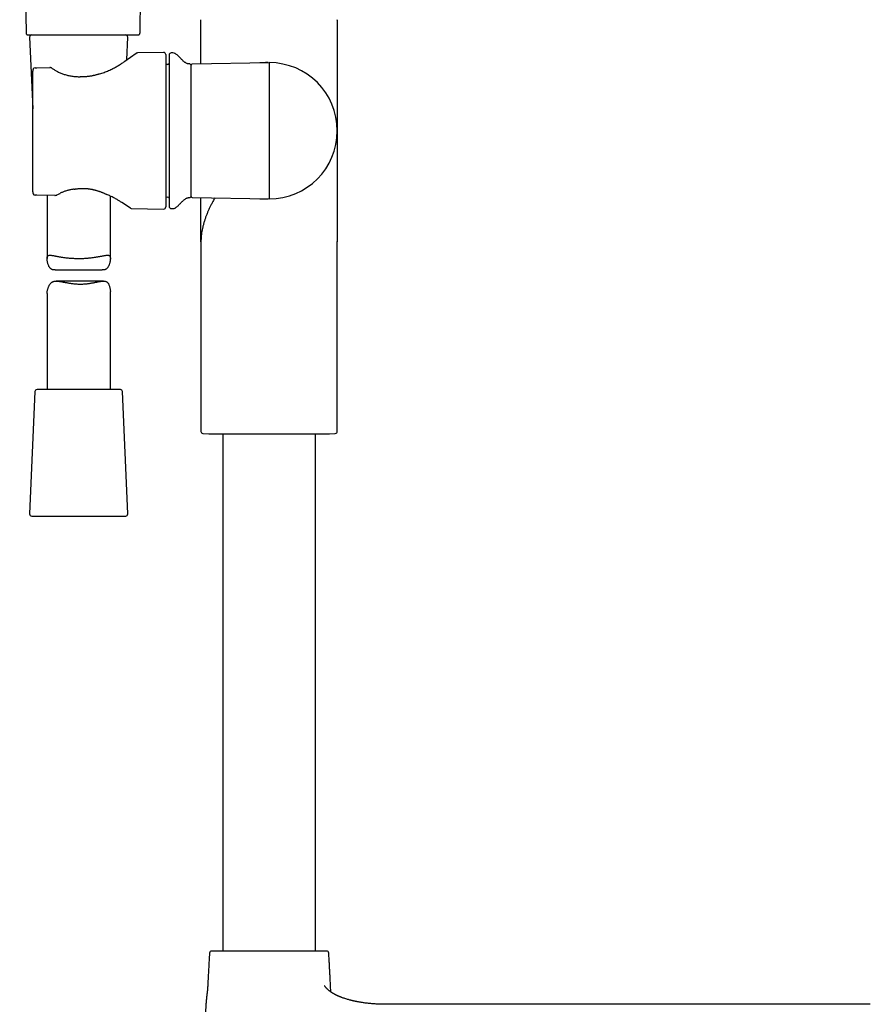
# Model space of a CAD drawing. Header units: millimetres. Extents: x 8 to 1020, y 12 to 2158.
# Tile 20 of 23: x 463 to 664, y 1679 to 1912. Entities that reach past the tile are written whole.
import ezdxf

# ---------------------------------------------------------------- set-up
doc = ezdxf.new("R2010")
doc.units = ezdxf.units.MM

msp = doc.modelspace()

# ---------------------------------------------------------------- linework, layer by layer
at = {"color": 7, "linetype": 'Continuous', "lineweight": 30}
for p, q in [((462.91, 2034.54), (464.41, 1909.12)), ((491.42, 1909.12), (492.91, 2034.54)), ((505.85, 1912.24), (505.85, 1912.23)), ((505.85, 1912.23), (505.85, 1912.24)), ((505.85, 1912.24), (505.85, 1912.24)), ((505.85, 1901.79), (505.85, 1912.24)), ((538.15, 1912.14), (538.15, 1912.24)), ((538.15, 1912.24), (538.15, 1885.92)), ((465.27, 1908.1), (466, 1891.16)), ((488.29, 1902.73), (488.52, 1908.1)), ((487.8, 1902.38), (490.51, 1904.28)), ((496.99, 1904.48), (490.79, 1904.37)), ((497.5, 1903.98), (497.5, 1885.92)), ((499.21, 1904.36), (498.79, 1904.36)), ((498.01, 1901.61), (497.5, 1901.59)), ((503.5, 1870.39), (503.5, 1901.45)), ((503.79, 1901.75), (522, 1902.07)), ((522, 1902.07), (522, 1885.92)), ((466, 1871.45), (466, 1900.07)), ((466.98, 1900.87), (470.07, 1900.91)), ((497.5, 1885.92), (497.5, 1867.87)), ((522, 1885.92), (522, 1869.77)), ((538.15, 1885.92), (538.15, 1859.6)), ((471.21, 1870.62), (466.99, 1870.66)), ((469.39, 1870.64), (469.39, 1855.67)), ((471.48, 1870.63), (471.52, 1870.63)), ((484.39, 1855.67), (484.39, 1870.45)), ((489.15, 1867.58), (487.09, 1868.93)), ((497.5, 1870.25), (498.01, 1870.23)), ((503.79, 1870.09), (522, 1869.77)), ((505.85, 1859.6), (505.85, 1870.05)), ((489.42, 1867.5), (496.99, 1867.37)), ((498.79, 1867.49), (499.21, 1867.48)), ((505.85, 1859.62), (505.85, 1859.6)), ((505.85, 1859.6), (505.85, 1814.7)), ((505.85, 1859.6), (505.85, 1859.6)), ((505.85, 1859.6), (505.85, 1859.6)), ((538.15, 1859.6), (538.15, 1859.71)), ((538.15, 1814.7), (538.15, 1859.6)), ((538.15, 1859.6), (538.15, 1859.6)), ((471.31, 1852.94), (482.48, 1852.94)), ((482.73, 1850.3), (471.58, 1850.3)), ((484.39, 1824.62), (484.39, 1847.81)), ((469.39, 1847.38), (469.39, 1824.62)), ((486.76, 1824.62), (467.02, 1824.62)), ((466.52, 1824.14), (465.27, 1795.14)), ((488.52, 1795.14), (487.26, 1824.14)), ((506.33, 1814.2), (507.69, 1814.13)), ((507.69, 1814.13), (522, 1814.13)), ((511, 1814.13), (511, 1691.57)), ((522, 1814.13), (536.31, 1814.13)), ((533, 1691.57), (533, 1814.13)), ((536.31, 1814.13), (537.67, 1814.2)), ((465.77, 1794.62), (477.48, 1794.62)), ((477.48, 1794.62), (488.02, 1794.62)), ((507.44, 1683.22), (507.45, 1683.24)), ((549.5, 1678.96), (549.35, 1678.96)), ((623, 1678.96), (549.5, 1678.96)), ((664.4, 1678.96), (623, 1678.96)), ((623, 1678.96), (623, 1678.96))]:
    msp.add_line(p, q, dxfattribs=at)
for centre, radius, start, end in [((465.77, 1908.12), 0.5, 90, 182.4813), ((488.02, 1908.12), 0.5, 357.5187, 90), ((490.8, 1903.87), 0.5, 91.233, 124.969), ((497, 1903.98), 0.5, 0, 91), ((498.8, 1903.86), 0.5, 91, 180), ((499.23, 1903.36), 1, 61.7897, 91), ((498, 1901.91), 0.3, 272, 0), ((503.2, 1901.44), 0.3, 0, 90.8412), ((503.8, 1901.45), 0.3, 91, 180), ((522, 1885.92), 16.15, 270, 90), ((466.56, 1900.36), 0.5, 90.8202, 154.3878), ((470.08, 1900.41), 0.5, 63.0662, 90.8202), ((470.3, 1900.3), 0.5, 54.931, 63.5471), ((481.68, 1898.84), 0.5, 105.5725, 108.1678), ((477.26, 1898.22), 0.5, 86.6138, 89.8504), ((466.56, 1871.16), 0.5, 205.3811, 269.5275), ((466.56, 1871.16), 0.5, 205.3163, 269.5275), ((475.78, 1872.57), 0.5, 276.8712, 279.712), ((483.94, 1871.2), 0.5, 243.9965, 246.6851), ((498, 1869.93), 0.3, 0, 88), ((503.2, 1870.4), 0.3, 269.1588, 0), ((503.8, 1870.39), 0.3, 180, 269), ((489.43, 1868), 0.5, 236.7746, 268.7195), ((497, 1867.87), 0.5, 269, 0), ((498.8, 1867.99), 0.5, 180, 269), ((499.23, 1868.48), 1, 269, 298.2103), ((467.02, 1824.12), 0.5, 90, 177.5187), ((486.76, 1824.12), 0.5, 2.4813, 90), ((506.35, 1814.7), 0.5, 180, 267.337), ((537.65, 1814.7), 0.5, 272.663, 0), ((465.77, 1795.12), 0.5, 177.5187, 270), ((488.02, 1795.12), 0.5, 270, 2.4813), ((508.37, 1691.07), 0.5, 90, 176.5802), ((535.63, 1691.07), 0.5, 3.4198, 90)]:
    msp.add_arc(centre, radius, start, end, dxfattribs=at)
for points, knots in [([(464.41, 1909.12), (464.41, 1909.08), (464.42, 1909.01), (464.45, 1908.91), (464.49, 1908.85), (464.53, 1908.79), (464.59, 1908.74), (464.67, 1908.68), (464.78, 1908.63), (464.86, 1908.63), (464.91, 1908.62)], [0, 0, 0, 0, 0.148739, 0.276199, 0.376027, 0.4501, 0.545411, 0.67235, 0.826666, 1, 1, 1, 1]), ([(464.91, 1908.62), (464.91, 1908.62), (464.92, 1908.62), (464.98, 1908.62), (465.08, 1908.62), (465.23, 1908.62), (465.41, 1908.62), (465.63, 1908.62), (465.89, 1908.62), (466.19, 1908.62), (466.52, 1908.62), (466.89, 1908.62), (467.3, 1908.62), (467.74, 1908.62), (468.21, 1908.62), (468.71, 1908.62), (469.24, 1908.62), (469.8, 1908.62), (470.38, 1908.62), (470.99, 1908.62), (471.62, 1908.62), (472.27, 1908.62), (472.93, 1908.62), (473.61, 1908.62), (474.31, 1908.62), (475.02, 1908.62), (475.73, 1908.62), (476.46, 1908.62), (477.18, 1908.62), (477.67, 1908.62), (477.91, 1908.62)], [0, 0, 0, 0, 0.035757, 0.071422, 0.107106, 0.14289, 0.178589, 0.214251, 0.249989, 0.285746, 0.32141, 0.357093, 0.392872, 0.428563, 0.464217, 0.499946, 0.535702, 0.571366, 0.607051, 0.642839, 0.678545, 0.714215, 0.749961, 0.785723, 0.821389, 0.857073, 0.892858, 0.928567, 0.964243, 1, 1, 1, 1]), ([(477.91, 1908.62), (478.16, 1908.62), (478.64, 1908.62), (479.37, 1908.62), (480.09, 1908.62), (480.81, 1908.62), (481.52, 1908.62), (482.21, 1908.62), (482.89, 1908.62), (483.56, 1908.62), (484.21, 1908.62), (484.84, 1908.62), (485.44, 1908.62), (486.03, 1908.62), (486.58, 1908.62), (487.11, 1908.62), (487.62, 1908.62), (488.09, 1908.62), (488.53, 1908.62), (488.93, 1908.62), (489.3, 1908.62), (489.64, 1908.62), (489.94, 1908.62), (490.2, 1908.62), (490.42, 1908.62), (490.6, 1908.62), (490.74, 1908.62), (490.84, 1908.62), (490.9, 1908.62), (490.93, 1908.62), (490.92, 1908.62), (490.92, 1908.62)], [0, 0, 0, 0, 0.035753, 0.071417, 0.107104, 0.14289, 0.178591, 0.214257, 0.250001, 0.285769, 0.321444, 0.357138, 0.392925, 0.428622, 0.464281, 0.500013, 0.535766, 0.571426, 0.607107, 0.642887, 0.678586, 0.714247, 0.749985, 0.785746, 0.821413, 0.857101, 0.892885, 0.928583, 0.964244, 0.99998, 1, 1, 1, 1]), ([(490.92, 1908.62), (490.96, 1908.63), (491.03, 1908.63), (491.12, 1908.66), (491.19, 1908.7), (491.25, 1908.74), (491.3, 1908.8), (491.36, 1908.88), (491.41, 1908.99), (491.41, 1909.07), (491.42, 1909.12)], [0, 0, 0, 0, 0.148739, 0.276199, 0.376027, 0.4501, 0.545411, 0.67235, 0.826666, 1, 1, 1, 1]), ([(498.3, 1903.86), (498.3, 1903.85), (498.3, 1903.85), (498.3, 1903.82), (498.3, 1903.77), (498.3, 1903.69), (498.3, 1903.6), (498.3, 1903.49), (498.3, 1903.37), (498.3, 1903.24), (498.3, 1903.1), (498.3, 1902.95), (498.3, 1902.78), (498.3, 1902.59), (498.3, 1902.37), (498.3, 1902.12), (498.3, 1901.85), (498.3, 1901.56), (498.3, 1901.26), (498.3, 1900.91), (498.3, 1900.52), (498.3, 1900.08), (498.3, 1899.61), (498.3, 1899.12), (498.3, 1898.61), (498.3, 1898.07), (498.3, 1897.52), (498.3, 1896.94), (498.3, 1896.35), (498.3, 1895.78), (498.3, 1895.23), (498.3, 1894.71), (498.3, 1894.17), (498.3, 1893.63), (498.3, 1893.08), (498.3, 1892.54), (498.3, 1892), (498.3, 1891.48), (498.3, 1890.95), (498.3, 1890.41), (498.3, 1889.87), (498.3, 1889.33), (498.3, 1888.74), (498.3, 1888.08), (498.3, 1887.37), (498.3, 1886.65), (498.3, 1886.16), (498.3, 1885.92)], [0, 0, 0, 0, 0.02177, 0.0435, 0.065216, 0.086942, 0.108705, 0.131337, 0.14945, 0.167541, 0.185625, 0.203717, 0.221831, 0.239982, 0.261458, 0.282887, 0.304293, 0.325702, 0.347137, 0.368623, 0.394938, 0.421188, 0.447418, 0.473675, 0.500001, 0.526315, 0.552566, 0.578796, 0.605052, 0.631379, 0.652855, 0.674284, 0.69569, 0.717099, 0.738534, 0.76002, 0.779809, 0.79956, 0.81929, 0.839021, 0.85877, 0.878556, 0.897514, 0.923137, 0.948731, 0.974338, 1, 1, 1, 1]), ([(503.2, 1901.75), (503.13, 1901.75), (503, 1901.75), (502.79, 1901.79), (502.57, 1901.85), (502.36, 1901.95), (502.16, 1902.06), (501.93, 1902.22), (501.67, 1902.43), (501.39, 1902.7), (501.14, 1902.96), (500.89, 1903.22), (500.66, 1903.47), (500.43, 1903.7), (500.19, 1903.91), (499.95, 1904.1), (499.78, 1904.2), (499.7, 1904.24)], [0, 0, 0, 0, 0.042353, 0.093616, 0.1447, 0.196269, 0.24872, 0.302215, 0.388253, 0.475987, 0.564071, 0.641855, 0.718339, 0.793233, 0.866404, 0.938009, 1, 1, 1, 1]), ([(481.55, 1899.33), (481.74, 1899.38), (482.11, 1899.49), (482.66, 1899.67), (483.2, 1899.87), (483.72, 1900.08), (484.24, 1900.31), (484.72, 1900.53), (485.17, 1900.76), (485.6, 1900.99), (486, 1901.22), (486.4, 1901.45), (486.77, 1901.69), (487.14, 1901.92), (487.48, 1902.16), (487.69, 1902.31), (487.8, 1902.38)], [0, 0, 0, 0, 0.072812, 0.14567, 0.218484, 0.292977, 0.367518, 0.442012, 0.51044, 0.578942, 0.647444, 0.715871, 0.78686, 0.857936, 0.929011, 1, 1, 1, 1]), ([(487.8, 1902.38), (487.8, 1902.38), (487.8, 1902.38), (487.8, 1902.38), (487.8, 1902.38), (487.8, 1902.38)], [0, 0, 0, 0, 0.406881, 0.754699, 1, 1, 1, 1]), ([(521.71, 1902.07), (521.71, 1902.07), (521.71, 1902.07), (521.7, 1902.07), (521.7, 1902.07), (521.69, 1902.07), (521.68, 1902.07), (521.67, 1902.07), (521.65, 1902.07), (521.64, 1902.07), (521.62, 1902.07), (521.6, 1902.07), (521.58, 1902.07), (521.56, 1902.07), (521.54, 1902.07), (521.51, 1902.07), (521.48, 1902.07), (521.45, 1902.07), (521.42, 1902.07), (521.39, 1902.07), (521.35, 1902.07), (521.32, 1902.07), (521.28, 1902.07), (521.23, 1902.07), (521.18, 1902.07), (521.12, 1902.06), (521.06, 1902.06), (520.99, 1902.06), (520.93, 1902.06), (520.88, 1902.06), (520.83, 1902.06), (520.79, 1902.06), (520.76, 1902.06), (520.73, 1902.06), (520.7, 1902.06), (520.67, 1902.05), (520.63, 1902.05), (520.58, 1902.05), (520.54, 1902.05), (520.5, 1902.05), (520.46, 1902.05), (520.43, 1902.05), (520.39, 1902.05), (520.36, 1902.05), (520.34, 1902.05), (520.31, 1902.05), (520.29, 1902.04), (520.27, 1902.04), (520.26, 1902.04), (520.24, 1902.04), (520.22, 1902.04), (520.2, 1902.04), (520.17, 1902.04), (520.14, 1902.04), (520.12, 1902.04), (520.09, 1902.04), (520.05, 1902.04), (520.02, 1902.04), (519.98, 1902.04), (519.94, 1902.04), (519.9, 1902.04), (519.85, 1902.04), (519.82, 1902.03), (519.81, 1902.03)], [0, 0, 0, 0, 0.041482, 0.080947, 0.11839, 0.153809, 0.187201, 0.218564, 0.247895, 0.272997, 0.296391, 0.318077, 0.338056, 0.356329, 0.3729, 0.388736, 0.402637, 0.414613, 0.424678, 0.431263, 0.437198, 0.444226, 0.452494, 0.462205, 0.4732, 0.485473, 0.49902, 0.513236, 0.526248, 0.537928, 0.54826, 0.557278, 0.564985, 0.571407, 0.577841, 0.587445, 0.598383, 0.610652, 0.620944, 0.632217, 0.644574, 0.658018, 0.671093, 0.682544, 0.692374, 0.699768, 0.70588, 0.710814, 0.71679, 0.724712, 0.734389, 0.745947, 0.759385, 0.774704, 0.792232, 0.811707, 0.833129, 0.856496, 0.881806, 0.908554, 0.937171, 0.967654, 1, 1, 1, 1]), ([(522, 1902.07), (521.99, 1902.07), (521.96, 1902.07), (521.94, 1902.07), (521.93, 1902.07)], [0, 0, 0, 0, 0.493508, 1, 1, 1, 1]), ([(466.11, 1900.58), (466.1, 1900.55), (466.08, 1900.5), (466.05, 1900.41), (466.02, 1900.31), (466.01, 1900.21), (466, 1900.13), (466, 1900.08), (466, 1900.07)], [0, 0, 0, 0, 0.156704, 0.347665, 0.542676, 0.741186, 0.942127, 1, 1, 1, 1]), ([(466.56, 1900.86), (466.57, 1900.86), (466.6, 1900.86), (466.65, 1900.87), (466.7, 1900.87), (466.76, 1900.87), (466.82, 1900.87), (466.87, 1900.87), (466.92, 1900.87), (466.96, 1900.87), (466.98, 1900.87)], [0, 0, 0, 0, 0.180047, 0.359891, 0.501098, 0.642012, 0.731117, 0.820109, 0.9101, 1, 1, 1, 1]), ([(470.53, 1900.75), (470.52, 1900.75), (470.45, 1900.79), (470.37, 1900.82), (470.3, 1900.86)], [0, 0, 0, 0, 0.035025, 1, 1, 1, 1]), ([(470.59, 1900.71), (470.69, 1900.64), (470.88, 1900.51), (471.2, 1900.31), (471.54, 1900.12), (471.9, 1899.93), (472.28, 1899.75), (472.67, 1899.58), (473.07, 1899.43), (473.48, 1899.29), (473.91, 1899.16), (474.35, 1899.05), (474.81, 1898.95), (475.28, 1898.87), (475.76, 1898.81), (476.26, 1898.76), (476.76, 1898.73), (477.1, 1898.73), (477.26, 1898.72)], [0, 0, 0, 0, 0.0608, 0.121645, 0.182441, 0.245056, 0.307727, 0.370341, 0.430841, 0.491391, 0.551894, 0.614182, 0.676522, 0.738815, 0.803733, 0.868654, 0.934326, 1, 1, 1, 1]), ([(481.53, 1899.32), (481.46, 1899.3), (481.3, 1899.25), (481.05, 1899.17), (480.77, 1899.09), (480.49, 1899.02), (480.22, 1898.96), (479.94, 1898.9), (479.67, 1898.85), (479.4, 1898.81), (479.13, 1898.78), (478.87, 1898.75), (478.61, 1898.73), (478.34, 1898.71), (478.08, 1898.71), (477.82, 1898.7), (477.56, 1898.71), (477.38, 1898.72), (477.29, 1898.72), (477.29, 1898.72)], [0, 0, 0, 0, 0.049369, 0.119527, 0.188289, 0.255767, 0.322076, 0.387331, 0.451598, 0.5146, 0.576639, 0.637965, 0.698712, 0.759015, 0.819044, 0.878681, 0.938607, 0.998849, 1, 1, 1, 1]), ([(498.3, 1885.92), (498.3, 1885.72), (498.3, 1885.31), (498.3, 1884.7), (498.3, 1884.09), (498.3, 1883.48), (498.3, 1882.87), (498.3, 1882.29), (498.3, 1881.75), (498.3, 1881.26), (498.3, 1880.77), (498.3, 1880.28), (498.3, 1879.8), (498.3, 1879.29), (498.3, 1878.76), (498.3, 1878.21), (498.3, 1877.67), (498.3, 1877.14), (498.3, 1876.62), (498.3, 1876.07), (498.3, 1875.49), (498.3, 1874.9), (498.3, 1874.33), (498.3, 1873.77), (498.3, 1873.24), (498.3, 1872.73), (498.3, 1872.24), (498.3, 1871.77), (498.3, 1871.33), (498.3, 1870.93), (498.3, 1870.59), (498.3, 1870.28), (498.3, 1870), (498.3, 1869.73), (498.3, 1869.48), (498.3, 1869.25), (498.3, 1869.05), (498.3, 1868.87), (498.3, 1868.7), (498.3, 1868.56), (498.3, 1868.43), (498.3, 1868.31), (498.3, 1868.21), (498.3, 1868.11), (498.3, 1868.04), (498.3, 1868), (498.3, 1867.99), (498.3, 1867.99)], [0, 0, 0, 0, 0.021773, 0.0435047, 0.0652204, 0.0869457, 0.1087058, 0.1313365, 0.1494496, 0.1675408, 0.185625, 0.2037167, 0.2218308, 0.2399819, 0.2614576, 0.2828866, 0.3042933, 0.325702, 0.3471372, 0.3686233, 0.3949376, 0.4211877, 0.4474183, 0.4736745, 0.5000011, 0.5263155, 0.5525656, 0.5787962, 0.6050524, 0.6313789, 0.6528546, 0.6742836, 0.6956903, 0.717099, 0.7385342, 0.7600203, 0.7798093, 0.7995597, 0.8192905, 0.8390208, 0.8587697, 0.8785564, 0.8975124, 0.9231326, 0.9487262, 0.9743348, 1, 1, 1, 1]), ([(466, 1871.45), (466, 1871.43), (466, 1871.38), (466.01, 1871.29), (466.03, 1871.18), (466.06, 1871.08), (466.09, 1871), (466.11, 1870.96), (466.11, 1870.95)], [0, 0, 0, 0, 0.106982, 0.31207, 0.516824, 0.722721, 0.928, 1, 1, 1, 1]), ([(471.72, 1870.71), (471.86, 1870.79), (472.08, 1870.92), (472.35, 1871.05), (472.48, 1871.11), (472.51, 1871.13), (472.52, 1871.13)], [0, 0, 0, 0, 0.528577, 0.882268, 0.985383, 1, 1, 1, 1]), ([(475.84, 1872.08), (475.72, 1872.06), (475.49, 1872.03), (475.15, 1871.98), (474.81, 1871.91), (474.47, 1871.83), (474.13, 1871.74), (473.79, 1871.64), (473.46, 1871.53), (473.13, 1871.4), (472.82, 1871.27), (472.62, 1871.18), (472.52, 1871.13)], [0, 0, 0, 0, 0.094429, 0.188856, 0.284147, 0.379437, 0.481486, 0.583607, 0.685655, 0.790409, 0.895242, 1, 1, 1, 1]), ([(475.86, 1872.08), (475.87, 1872.08), (475.97, 1872.1), (476.09, 1872.12), (476.2, 1872.14), (476.22, 1872.14)], [0, 0, 0, 0, 0.0398874, 0.8338629, 1, 1, 1, 1]), ([(476.14, 1872.26), (476.14, 1872.25), (476.15, 1872.22), (476.17, 1872.18), (476.19, 1872.15), (476.21, 1872.14), (476.22, 1872.14), (476.22, 1872.14)], [0, 0, 0, 0, 0.07213, 0.388118, 0.612049, 0.842472, 1, 1, 1, 1]), ([(476.22, 1872.14), (476.31, 1872.15), (476.48, 1872.18), (476.73, 1872.21), (476.97, 1872.24), (477.2, 1872.25), (477.43, 1872.27), (477.66, 1872.28), (477.9, 1872.28), (478.15, 1872.28), (478.4, 1872.27), (478.65, 1872.25), (478.91, 1872.23), (479.16, 1872.2), (479.42, 1872.17), (479.67, 1872.13), (479.92, 1872.08), (480.17, 1872.03), (480.42, 1871.97), (480.68, 1871.91), (480.94, 1871.84), (481.2, 1871.76), (481.46, 1871.68), (481.72, 1871.59), (481.98, 1871.5), (482.24, 1871.4), (482.51, 1871.3), (482.77, 1871.19), (483.03, 1871.07), (483.3, 1870.95), (483.52, 1870.85), (483.66, 1870.78), (483.72, 1870.75)], [0, 0, 0, 0, 0.032567, 0.065653, 0.09534, 0.122554, 0.151417, 0.179464, 0.209546, 0.239981, 0.270757, 0.301848, 0.333218, 0.364829, 0.396636, 0.428587, 0.46063, 0.492719, 0.525087, 0.558718, 0.593083, 0.628074, 0.66355, 0.699441, 0.736634, 0.774247, 0.812609, 0.851813, 0.891928, 0.932394, 0.973557, 1, 1, 1, 1]), ([(466.99, 1870.66), (466.95, 1870.66), (466.9, 1870.66), (466.84, 1870.66), (466.78, 1870.66), (466.73, 1870.66), (466.66, 1870.66), (466.6, 1870.66), (466.57, 1870.66), (466.56, 1870.66)], [0, 0, 0, 0, 0.141333, 0.227807, 0.314416, 0.444319, 0.574502, 0.787039, 1, 1, 1, 1]), ([(471.21, 1870.62), (471.21, 1870.62), (471.3, 1870.62), (471.39, 1870.63), (471.48, 1870.63)], [0, 0, 0, 0, 0.020308, 1, 1, 1, 1]), ([(471.43, 1870.7), (471.43, 1870.7), (471.45, 1870.68), (471.48, 1870.65), (471.5, 1870.64), (471.52, 1870.63)], [0, 0, 0, 0, 0.025603, 0.569814, 1, 1, 1, 1]), ([(471.52, 1870.63), (471.54, 1870.63), (471.58, 1870.64), (471.63, 1870.66), (471.68, 1870.69), (471.71, 1870.7), (471.72, 1870.71), (471.72, 1870.71)], [0, 0, 0, 0, 0.276678, 0.552492, 0.769397, 0.988419, 1, 1, 1, 1]), ([(487.09, 1868.93), (487, 1868.99), (486.8, 1869.12), (486.49, 1869.31), (486.16, 1869.51), (485.81, 1869.71), (485.43, 1869.92), (485.02, 1870.14), (484.6, 1870.35), (484.17, 1870.55), (483.88, 1870.68), (483.74, 1870.74)], [0, 0, 0, 0, 0.109732, 0.219593, 0.329456, 0.439191, 0.553221, 0.667391, 0.781562, 0.895593, 1, 1, 1, 1]), ([(499.7, 1867.6), (499.77, 1867.64), (499.91, 1867.72), (500.12, 1867.87), (500.33, 1868.05), (500.53, 1868.24), (500.75, 1868.47), (500.99, 1868.72), (501.25, 1869), (501.5, 1869.25), (501.74, 1869.46), (501.96, 1869.64), (502.18, 1869.8), (502.41, 1869.92), (502.62, 1870.01), (502.82, 1870.07), (503.01, 1870.1), (503.14, 1870.1), (503.2, 1870.1)], [0, 0, 0, 0, 0.051619, 0.112626, 0.174695, 0.238012, 0.302571, 0.388765, 0.476414, 0.564534, 0.63003, 0.694438, 0.757449, 0.819026, 0.866624, 0.913909, 0.96145, 1, 1, 1, 1]), ([(509.14, 1870), (509.07, 1869.87), (508.9, 1869.58), (508.65, 1869.13), (508.36, 1868.59), (508.05, 1867.98), (507.73, 1867.31), (507.43, 1866.63), (507.15, 1865.94), (506.9, 1865.25), (506.67, 1864.55), (506.46, 1863.84), (506.28, 1863.13), (506.13, 1862.42), (506.01, 1861.72), (505.92, 1861.01), (505.86, 1860.32), (505.85, 1859.85), (505.85, 1859.62)], [0, 0, 0, 0, 0.038489, 0.086648, 0.134808, 0.201023, 0.267236, 0.333449, 0.399665, 0.467085, 0.534504, 0.601922, 0.669338, 0.736753, 0.802966, 0.869182, 0.935399, 1, 1, 1, 1]), ([(519.81, 1869.81), (519.82, 1869.81), (519.85, 1869.81), (519.88, 1869.81), (519.92, 1869.81), (519.95, 1869.81), (519.98, 1869.81), (520.01, 1869.81), (520.04, 1869.81), (520.07, 1869.81), (520.09, 1869.81), (520.11, 1869.8), (520.13, 1869.8), (520.15, 1869.8), (520.18, 1869.8), (520.2, 1869.8), (520.24, 1869.8), (520.26, 1869.8), (520.28, 1869.8), (520.31, 1869.8), (520.33, 1869.8), (520.36, 1869.8), (520.39, 1869.8), (520.43, 1869.8), (520.47, 1869.8), (520.51, 1869.8), (520.56, 1869.79), (520.61, 1869.79), (520.66, 1869.79), (520.71, 1869.79), (520.75, 1869.79), (520.8, 1869.79), (520.85, 1869.79), (520.9, 1869.79), (520.95, 1869.78), (521.01, 1869.78), (521.08, 1869.78), (521.14, 1869.78), (521.2, 1869.78), (521.26, 1869.78), (521.32, 1869.78), (521.37, 1869.78), (521.42, 1869.78), (521.46, 1869.77), (521.51, 1869.77), (521.55, 1869.77), (521.58, 1869.77), (521.61, 1869.77), (521.64, 1869.77), (521.66, 1869.77), (521.68, 1869.77), (521.69, 1869.78), (521.7, 1869.78), (521.71, 1869.78), (521.71, 1869.78)], [0, 0, 0, 0, 0.031429, 0.060878, 0.088343, 0.113824, 0.137319, 0.158828, 0.178349, 0.195883, 0.209119, 0.220944, 0.231358, 0.240386, 0.248784, 0.26445, 0.279017, 0.288749, 0.297919, 0.306528, 0.314831, 0.324154, 0.334688, 0.346437, 0.359405, 0.37337, 0.386627, 0.39862, 0.409863, 0.421325, 0.4331, 0.446438, 0.460158, 0.47384, 0.486727, 0.498818, 0.510162, 0.522201, 0.537138, 0.553882, 0.572454, 0.592871, 0.615146, 0.640809, 0.66858, 0.698464, 0.730463, 0.764577, 0.800808, 0.836904, 0.874875, 0.914719, 0.956429, 1, 1, 1, 1]), ([(521.93, 1869.77), (521.94, 1869.77), (521.96, 1869.77), (521.99, 1869.77), (522, 1869.77)], [0, 0, 0, 0, 0.506492, 1, 1, 1, 1]), ([(471.31, 1852.94), (471.24, 1852.94), (471.1, 1852.94), (470.9, 1852.97), (470.71, 1853.01), (470.53, 1853.09), (470.36, 1853.18), (470.21, 1853.31), (470.08, 1853.45), (469.96, 1853.62), (469.83, 1853.83), (469.71, 1854.1), (469.6, 1854.42), (469.52, 1854.72), (469.46, 1854.99), (469.42, 1855.23), (469.4, 1855.46), (469.39, 1855.67), (469.4, 1855.87), (469.43, 1856.01), (469.46, 1856.12), (469.51, 1856.21), (469.57, 1856.29), (469.67, 1856.35), (469.79, 1856.4), (469.94, 1856.43), (470.11, 1856.44), (470.3, 1856.43), (470.49, 1856.41), (470.69, 1856.38), (470.92, 1856.34), (471.16, 1856.3), (471.42, 1856.25), (471.69, 1856.2), (471.97, 1856.14), (472.27, 1856.09), (472.58, 1856.04), (472.91, 1855.98), (473.26, 1855.93), (473.62, 1855.88), (474.01, 1855.84), (474.4, 1855.79), (474.81, 1855.76), (475.23, 1855.73), (475.65, 1855.7), (476.06, 1855.69), (476.47, 1855.68), (476.88, 1855.67), (477.3, 1855.68), (477.72, 1855.69), (478.13, 1855.7), (478.53, 1855.72), (478.92, 1855.75), (479.3, 1855.79), (479.68, 1855.82), (480.06, 1855.87), (480.42, 1855.92), (480.78, 1855.97), (481.12, 1856.02), (481.45, 1856.08), (481.77, 1856.14), (482.08, 1856.19), (482.37, 1856.25), (482.65, 1856.3), (482.91, 1856.35), (483.15, 1856.39), (483.38, 1856.42), (483.59, 1856.43), (483.77, 1856.43), (483.93, 1856.42), (484.07, 1856.38), (484.19, 1856.31), (484.28, 1856.21), (484.34, 1856.09), (484.37, 1855.95), (484.39, 1855.81), (484.39, 1855.67), (484.39, 1855.5), (484.37, 1855.31), (484.34, 1855.09), (484.3, 1854.86), (484.24, 1854.62), (484.18, 1854.39), (484.09, 1854.15), (484, 1853.93), (483.89, 1853.71), (483.76, 1853.52), (483.63, 1853.36), (483.51, 1853.25), (483.38, 1853.16), (483.23, 1853.07), (483.05, 1853), (482.82, 1852.96), (482.63, 1852.94), (482.51, 1852.94), (482.48, 1852.94)], [0, 0, 0, 0, 0.008082, 0.0173, 0.026517, 0.035994, 0.045469, 0.054693, 0.063918, 0.073344, 0.082771, 0.097388, 0.112023, 0.126651, 0.137851, 0.149067, 0.160269, 0.171452, 0.183225, 0.194997, 0.203106, 0.211222, 0.219332, 0.231098, 0.242865, 0.254937, 0.267011, 0.277459, 0.287918, 0.298368, 0.309115, 0.31987, 0.330618, 0.34125, 0.35189, 0.362522, 0.373411, 0.384307, 0.395196, 0.4068, 0.418413, 0.430017, 0.44198, 0.453954, 0.465917, 0.47715, 0.488393, 0.499627, 0.511203, 0.522789, 0.534366, 0.545345, 0.556332, 0.567312, 0.578598, 0.589892, 0.601178, 0.612391, 0.623612, 0.634824, 0.64634, 0.657864, 0.669379, 0.68098, 0.692589, 0.704189, 0.716187, 0.728197, 0.740192, 0.752066, 0.76394, 0.776132, 0.788323, 0.800215, 0.812106, 0.820301, 0.828504, 0.8367, 0.847198, 0.857707, 0.868223, 0.87873, 0.889443, 0.900166, 0.910882, 0.921587, 0.932098, 0.942607, 0.949823, 0.957046, 0.96426, 0.974797, 0.985337, 0.996221, 1, 1, 1, 1]), ([(469.39, 1847.38), (469.39, 1847.4), (469.39, 1847.46), (469.4, 1847.58), (469.42, 1847.74), (469.45, 1847.94), (469.5, 1848.16), (469.56, 1848.39), (469.63, 1848.62), (469.71, 1848.86), (469.81, 1849.09), (469.92, 1849.32), (470.05, 1849.53), (470.19, 1849.73), (470.34, 1849.88), (470.48, 1850), (470.61, 1850.09), (470.77, 1850.17), (470.97, 1850.24), (471.21, 1850.29), (471.48, 1850.31), (471.75, 1850.3), (472.03, 1850.28), (472.31, 1850.25), (472.6, 1850.2), (472.9, 1850.15), (473.22, 1850.09), (473.54, 1850.03), (473.88, 1849.97), (474.22, 1849.91), (474.58, 1849.85), (474.94, 1849.79), (475.32, 1849.74), (475.7, 1849.69), (476.09, 1849.66), (476.49, 1849.63), (476.88, 1849.61), (477.15, 1849.61), (477.29, 1849.61)], [0, 0, 0, 0, 0.0115624, 0.0344587, 0.0573378, 0.0866398, 0.1159743, 0.145328, 0.1746563, 0.204561, 0.2344917, 0.2644038, 0.294283, 0.3236247, 0.3529565, 0.3730992, 0.3932625, 0.4133995, 0.4428116, 0.4722309, 0.5026126, 0.5330013, 0.5606186, 0.5882636, 0.6158895, 0.6442488, 0.6726271, 0.7009891, 0.730092, 0.7592125, 0.7883147, 0.8181065, 0.8479186, 0.877708, 0.908069, 0.9384293, 0.9692148, 1, 1, 1, 1]), ([(477.29, 1849.61), (477.42, 1849.61), (477.68, 1849.61), (478.08, 1849.63), (478.47, 1849.66), (478.87, 1849.69), (479.26, 1849.74), (479.64, 1849.8), (480, 1849.86), (480.36, 1849.92), (480.7, 1849.99), (481.04, 1850.06), (481.37, 1850.12), (481.7, 1850.19), (482.02, 1850.24), (482.3, 1850.28), (482.54, 1850.3), (482.73, 1850.31), (482.92, 1850.3), (483.11, 1850.28), (483.29, 1850.23), (483.46, 1850.16), (483.61, 1850.06), (483.75, 1849.94), (483.87, 1849.79), (483.97, 1849.63), (484.08, 1849.41), (484.18, 1849.14), (484.27, 1848.82), (484.33, 1848.53), (484.37, 1848.25), (484.39, 1848.02), (484.39, 1847.88), (484.39, 1847.81)], [0, 0, 0, 0, 0.032808, 0.065646, 0.098456, 0.132324, 0.166223, 0.200095, 0.232868, 0.265665, 0.29844, 0.332041, 0.365666, 0.399265, 0.43586, 0.472451, 0.497377, 0.522319, 0.547238, 0.574873, 0.602504, 0.630913, 0.659319, 0.686968, 0.714625, 0.742881, 0.771143, 0.814962, 0.858833, 0.902685, 0.936263, 0.969885, 1, 1, 1, 1]), ([(512.36, 1691.57), (512.25, 1691.57), (512.04, 1691.57), (511.73, 1691.57), (511.43, 1691.57), (511.14, 1691.57), (510.86, 1691.57), (510.59, 1691.57), (510.34, 1691.57), (510.11, 1691.57), (509.89, 1691.57), (509.68, 1691.57), (509.48, 1691.57), (509.28, 1691.57), (509.09, 1691.57), (508.93, 1691.57), (508.78, 1691.57), (508.64, 1691.57), (508.53, 1691.57), (508.44, 1691.57), (508.38, 1691.57), (508.37, 1691.57), (508.37, 1691.57)], [0, 0, 0, 0, 0.043545, 0.087008, 0.13044, 0.173892, 0.217415, 0.262675, 0.306138, 0.349548, 0.392956, 0.436412, 0.479969, 0.531494, 0.5829, 0.634272, 0.685694, 0.73725, 0.803007, 0.8686, 0.934206, 1, 1, 1, 1]), ([(535.63, 1691.57), (535.63, 1691.57), (535.62, 1691.57), (535.59, 1691.57), (535.53, 1691.57), (535.45, 1691.57), (535.35, 1691.57), (535.24, 1691.57), (535.12, 1691.57), (534.99, 1691.57), (534.85, 1691.57), (534.69, 1691.57), (534.51, 1691.57), (534.31, 1691.57), (534.09, 1691.57), (533.85, 1691.57), (533.6, 1691.57), (533.33, 1691.57), (533.01, 1691.57), (532.62, 1691.57), (532.15, 1691.57), (531.7, 1691.57), (531.3, 1691.57), (530.96, 1691.57), (530.6, 1691.57), (530.24, 1691.57), (529.86, 1691.57), (529.47, 1691.57), (529.07, 1691.57), (528.67, 1691.57), (528.26, 1691.57), (527.84, 1691.57), (527.39, 1691.57), (526.9, 1691.57), (526.39, 1691.57), (525.86, 1691.57), (525.33, 1691.57), (524.74, 1691.57), (524.1, 1691.57), (523.4, 1691.57), (522.7, 1691.57), (522.05, 1691.57), (521.44, 1691.57), (520.88, 1691.57), (520.32, 1691.57), (519.76, 1691.57), (519.24, 1691.57), (518.76, 1691.57), (518.31, 1691.57), (517.88, 1691.57), (517.44, 1691.57), (517.01, 1691.57), (516.58, 1691.57), (516.14, 1691.57), (515.69, 1691.57), (515.26, 1691.57), (514.84, 1691.57), (514.43, 1691.57), (513.96, 1691.57), (513.45, 1691.57), (512.89, 1691.57), (512.54, 1691.57), (512.36, 1691.57)], [0, 0, 0, 0, 0.017542, 0.035042, 0.052529, 0.070034, 0.087587, 0.101903, 0.116189, 0.13046, 0.144733, 0.159024, 0.173349, 0.188736, 0.204092, 0.219437, 0.23479, 0.250172, 0.26501, 0.287776, 0.310529, 0.333333, 0.347846, 0.362332, 0.376809, 0.391294, 0.405804, 0.420892, 0.435379, 0.449849, 0.464319, 0.478804, 0.493323, 0.510498, 0.527633, 0.544757, 0.561898, 0.579083, 0.601002, 0.622867, 0.644735, 0.666667, 0.684209, 0.701708, 0.719196, 0.736701, 0.754253, 0.76857, 0.782855, 0.797126, 0.811399, 0.82569, 0.840016, 0.855403, 0.870759, 0.886103, 0.901457, 0.916839, 0.931678, 0.954447, 0.977199, 1, 1, 1, 1]), ([(507.87, 1691.1), (507.86, 1690.82), (507.82, 1690.2), (507.76, 1689.23), (507.71, 1688.18), (507.65, 1687.12), (507.57, 1685.7), (507.51, 1684.4), (507.46, 1683.46), (507.44, 1683.22)], [0, 0, 0, 0, 0.105854, 0.2362122, 0.3692332, 0.5042557, 0.6406183, 0.9100152, 1, 1, 1, 1]), ([(536.63, 1681.88), (536.59, 1682.54), (536.54, 1683.57), (536.46, 1684.96), (536.41, 1686.04), (536.35, 1687.11), (536.29, 1688.18), (536.24, 1689.22), (536.18, 1690.2), (536.14, 1690.82), (536.13, 1691.1)], [0, 0, 0, 0, 0.216454, 0.333988, 0.451346, 0.568124, 0.683757, 0.797676, 0.909312, 1, 1, 1, 1]), ([(507.44, 1683.24), (507.44, 1683.2), (507.44, 1683.11), (507.43, 1682.99), (507.42, 1682.86), (507.41, 1682.74), (507.4, 1682.63), (507.4, 1682.54), (507.39, 1682.46), (507.38, 1682.4), (507.38, 1682.34), (507.37, 1682.29), (507.37, 1682.25), (507.37, 1682.21), (507.36, 1682.18), (507.36, 1682.16), (507.36, 1682.14), (507.36, 1682.13), (507.36, 1682.11), (507.35, 1682.09), (507.35, 1682.06), (507.35, 1682.03), (507.34, 1681.98), (507.34, 1681.93), (507.33, 1681.87), (507.32, 1681.81), (507.32, 1681.75), (507.31, 1681.69), (507.3, 1681.63), (507.29, 1681.57), (507.29, 1681.51), (507.28, 1681.46), (507.28, 1681.42), (507.27, 1681.39), (507.27, 1681.36), (507.27, 1681.32), (507.26, 1681.27), (507.25, 1681.23), (507.25, 1681.17), (507.24, 1681.12), (507.23, 1681.07), (507.23, 1681.02), (507.22, 1680.97), (507.21, 1680.9), (507.2, 1680.81), (507.19, 1680.73), (507.19, 1680.67), (507.18, 1680.62), (507.18, 1680.57), (507.17, 1680.52), (507.16, 1680.47), (507.16, 1680.41), (507.15, 1680.35), (507.15, 1680.29), (507.14, 1680.22), (507.13, 1680.14), (507.12, 1680.06), (507.11, 1679.97), (507.1, 1679.85), (507.09, 1679.68), (507.07, 1679.47), (507.05, 1679.24), (507.03, 1679), (507.02, 1678.74), (507, 1678.46), (506.98, 1678.16), (506.96, 1677.83), (506.94, 1677.49), (506.93, 1677.16), (506.91, 1676.83), (506.9, 1676.54), (506.89, 1676.27), (506.88, 1676.03), (506.87, 1675.81), (506.87, 1675.66), (506.87, 1675.54), (506.86, 1675.47), (506.86, 1675.41), (506.86, 1675.35), (506.86, 1675.27), (506.86, 1675.17), (506.85, 1675.05), (506.85, 1674.92), (506.85, 1674.77), (506.85, 1674.66), (506.85, 1674.61)], [0, 0, 0, 0, 0.021609, 0.050204, 0.077807, 0.104078, 0.12872, 0.151482, 0.167907, 0.18295, 0.196535, 0.208598, 0.219084, 0.227949, 0.234229, 0.239274, 0.243071, 0.246542, 0.250426, 0.254725, 0.259443, 0.269193, 0.280388, 0.293055, 0.306803, 0.321426, 0.336008, 0.350528, 0.364978, 0.379081, 0.392153, 0.403603, 0.413407, 0.419563, 0.426807, 0.435202, 0.444755, 0.455474, 0.466817, 0.479115, 0.490143, 0.499892, 0.508432, 0.525041, 0.542561, 0.560234, 0.568627, 0.577266, 0.586186, 0.595386, 0.605085, 0.613125, 0.622279, 0.631992, 0.640729, 0.648485, 0.655387, 0.66162, 0.667445, 0.679129, 0.69126, 0.70403, 0.717629, 0.732245, 0.748055, 0.765208, 0.783819, 0.803911, 0.823791, 0.842439, 0.859699, 0.875461, 0.889656, 0.902241, 0.913196, 0.918062, 0.922541, 0.926146, 0.930932, 0.936953, 0.945844, 0.956573, 0.969155, 0.98361, 1, 1, 1, 1]), ([(549.5, 1678.96), (549.28, 1678.96), (548.86, 1678.97), (548.25, 1678.98), (547.66, 1679), (547.1, 1679.04), (546.58, 1679.07), (546.05, 1679.12), (545.53, 1679.17), (545.02, 1679.23), (544.55, 1679.29), (544.14, 1679.35), (543.79, 1679.41), (543.49, 1679.46), (543.21, 1679.51), (542.97, 1679.55), (542.75, 1679.6), (542.58, 1679.63), (542.46, 1679.65), (542.37, 1679.67), (542.3, 1679.69), (542.23, 1679.7), (542.17, 1679.72), (542.12, 1679.73), (542.05, 1679.74), (541.95, 1679.77), (541.82, 1679.8), (541.66, 1679.83), (541.49, 1679.87), (541.32, 1679.92), (541.07, 1679.98), (540.77, 1680.07), (540.37, 1680.18), (539.97, 1680.31), (539.56, 1680.45), (539.26, 1680.56), (539.05, 1680.64), (538.94, 1680.68), (538.84, 1680.72), (538.75, 1680.76), (538.66, 1680.8), (538.55, 1680.84), (538.42, 1680.9), (538.27, 1680.96), (538.13, 1681.03), (537.97, 1681.11), (537.81, 1681.19), (537.64, 1681.27), (537.51, 1681.35), (537.39, 1681.41), (537.28, 1681.47), (537.17, 1681.53), (537.07, 1681.59), (536.96, 1681.66), (536.84, 1681.73), (536.73, 1681.81), (536.63, 1681.88), (536.53, 1681.94), (536.44, 1682.01), (536.34, 1682.08), (536.23, 1682.17), (536.12, 1682.26), (536.01, 1682.36), (535.89, 1682.46), (535.78, 1682.56), (535.68, 1682.67), (535.6, 1682.76), (535.54, 1682.82), (535.5, 1682.87), (535.46, 1682.91), (535.43, 1682.96), (535.39, 1683), (535.36, 1683.04), (535.32, 1683.09), (535.27, 1683.17), (535.22, 1683.25), (535.18, 1683.31), (535.16, 1683.34), (535.15, 1683.36), (535.15, 1683.37), (535.15, 1683.37), (535.15, 1683.37)], [0, 0, 0, 0, 0.037375, 0.072948, 0.106806, 0.138993, 0.169527, 0.198411, 0.230326, 0.259934, 0.28723, 0.312215, 0.33161, 0.349358, 0.365471, 0.379952, 0.392713, 0.403742, 0.409435, 0.414534, 0.41904, 0.422956, 0.426284, 0.429199, 0.433191, 0.438598, 0.44648, 0.456144, 0.466538, 0.477166, 0.488024, 0.510003, 0.53281, 0.559633, 0.584888, 0.608598, 0.616397, 0.623488, 0.629881, 0.635582, 0.640975, 0.647511, 0.656701, 0.666423, 0.67641, 0.686001, 0.697934, 0.709898, 0.720608, 0.727563, 0.736039, 0.744284, 0.751075, 0.75978, 0.769681, 0.778946, 0.78809, 0.79623, 0.803576, 0.813138, 0.822944, 0.835171, 0.84671, 0.859415, 0.87202, 0.884594, 0.897901, 0.903397, 0.908909, 0.914591, 0.920686, 0.926341, 0.930794, 0.935393, 0.948173, 0.961454, 0.974545, 0.983832, 0.992667, 0.998309, 1, 1, 1, 1])]:
    msp.add_open_spline(points, degree=3, knots=knots, dxfattribs=at)

doc.saveas('drawing.dxf')
